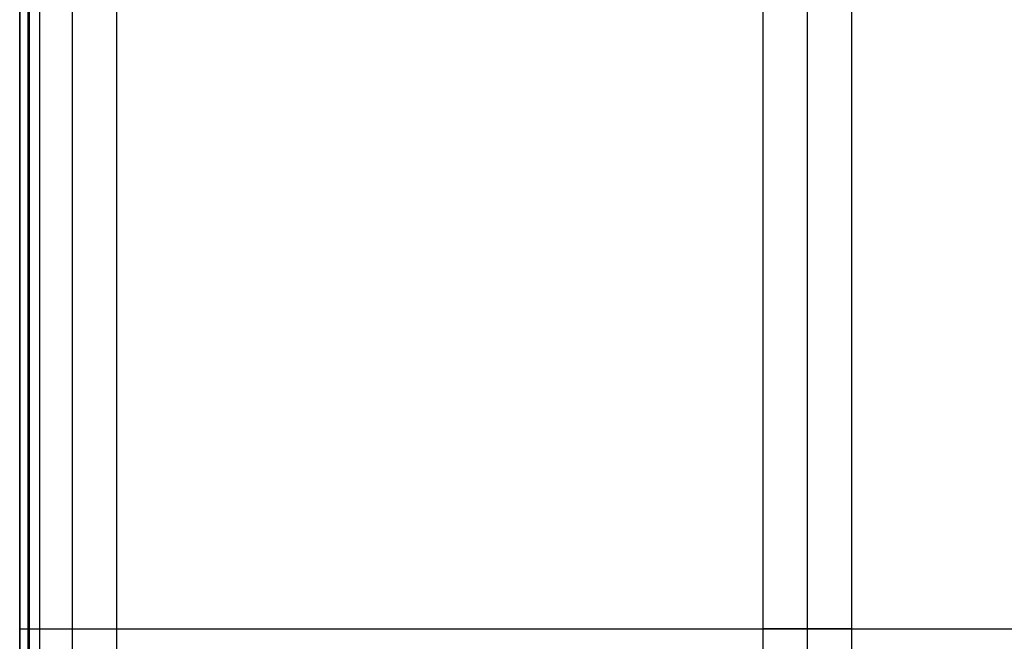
# Model space of a CAD drawing. Header units: millimetres. Extents: x -5 to 795, y 0 to 250.
# Tile 15 of 55: x -5 to 95, y 124 to 187. Entities that reach past the tile are written whole.
import ezdxf

# ---------------------------------------------------------------- set-up
doc = ezdxf.new("R2010")
doc.units = ezdxf.units.MM
doc.layers.add('Plant box - Two tier - Ferm Living', color=7, linetype='Continuous', true_color=0x000000)

msp = doc.modelspace()

# ---------------------------------------------------------------- linework, layer by layer
at = {"layer": 'Plant box - Two tier - Ferm Living'}
for p, q in [((-5, 250, 680), (-5, 0, 680)), ((-5, 250, 715), (-5, 0, 715)), ((-5, 2.04, 750), (-5, 247.96, 750)), ((-4, 2.04, 750), (-4, 247.96, 750)), ((-3, 247.96, 682), (-3, 2.04, 682)), ((-3, 247.96, 750), (-3, 2.04, 750)), ((-3, 247.96, 715), (-3, 2.04, 715)), ((-5, 244.51, 164.09), (-5, 5.49, 164.09)), ((-5, 244.51, 166.09), (-5, 5.49, 166.09)), ((-5, 5.49, 165.09), (-5, 244.51, 165.09)), ((0.35, 0, 159.5), (0.35, 245, 159.5)), ((70.5, 5, 5), (70.5, 245, 5)), ((75, 5, 5), (75, 245, 5)), ((75, 5, 9.5), (75, 245, 9.5)), ((75, 5, 0.5), (75, 245, 0.5)), ((79.5, 5, 5), (79.5, 245, 5)), ((-4.15, 7.79, 159.5), (-4.15, 242.21, 159.5)), ((4.85, 6.22, 159.5), (4.85, 242.82, 159.5)), ((0.35, 9.99, 164), (0.35, 240, 164)), ((0.35, 9.99, 155), (0.35, 240, 155)), ((-5, 125, 680), (795, 125, 680)), ((-5, 125, 680), (-5, 125, 750)), ((-5, 125, 750), (-3, 125, 750)), ((-5, 125, 164.09), (794.99, 125, 164.09)), ((-5, 125, 166.09), (794.99, 125, 166.09)), ((-5, 125, 164.09), (-5, 125, 166.09)), ((-3, 125, 682), (793, 125, 682)), ((-3, 125, 682), (-3, 125, 750)), ((70.51, 125, 4.73), (70.5, 125, 4.88)), ((70.5, 125, 4.88), (70.5, 125, 5.04)), ((70.5, 125, 5.04), (70.5, 125, 5.2)), ((70.5, 125, 5.2), (70.51, 125, 5.35)), ((70.52, 125, 4.57), (70.51, 125, 4.73)), ((70.51, 125, 5.35), (70.53, 125, 5.51)), ((70.54, 125, 4.42), (70.52, 125, 4.57)), ((70.53, 125, 5.51), (70.55, 125, 5.66)), ((70.56, 125, 4.26), (70.54, 125, 4.42)), ((70.55, 125, 5.66), (70.57, 125, 5.82)), ((70.59, 125, 4.11), (70.56, 125, 4.26)), ((70.57, 125, 5.82), (70.61, 125, 5.97)), ((70.62, 125, 3.96), (70.59, 125, 4.11)), ((70.61, 125, 5.97), (70.64, 125, 6.12)), ((70.66, 125, 3.8), (70.62, 125, 3.96)), ((70.64, 125, 6.12), (70.68, 125, 6.27)), ((70.71, 125, 3.65), (70.66, 125, 3.8)), ((70.68, 125, 6.27), (70.73, 125, 6.42)), ((70.76, 125, 3.51), (70.71, 125, 3.65)), ((70.73, 125, 6.42), (70.78, 125, 6.57)), ((70.81, 125, 3.36), (70.76, 125, 3.51)), ((70.78, 125, 6.57), (70.84, 125, 6.71)), ((70.87, 125, 3.21), (70.81, 125, 3.36)), ((70.84, 125, 6.71), (70.9, 125, 6.86)), ((70.93, 125, 3.07), (70.87, 125, 3.21)), ((70.9, 125, 6.86), (70.97, 125, 7)), ((71, 125, 2.93), (70.93, 125, 3.07)), ((70.97, 125, 7), (71.04, 125, 7.14)), ((71.08, 125, 2.8), (71, 125, 2.93)), ((71.04, 125, 7.14), (71.12, 125, 7.27)), ((71.16, 125, 2.66), (71.08, 125, 2.8)), ((71.12, 125, 7.27), (71.2, 125, 7.41)), ((71.24, 125, 2.53), (71.16, 125, 2.66)), ((71.2, 125, 7.41), (71.28, 125, 7.54)), ((71.33, 125, 2.4), (71.24, 125, 2.53)), ((71.28, 125, 7.54), (71.37, 125, 7.66)), ((71.42, 125, 2.27), (71.33, 125, 2.4)), ((71.37, 125, 7.66), (71.47, 125, 7.79)), ((71.52, 125, 2.15), (71.42, 125, 2.27)), ((71.47, 125, 7.79), (71.57, 125, 7.91)), ((71.62, 125, 2.03), (71.52, 125, 2.15)), ((71.57, 125, 7.91), (71.67, 125, 8.03)), ((71.72, 125, 1.92), (71.62, 125, 2.03)), ((71.67, 125, 8.03), (71.78, 125, 8.14)), ((71.83, 125, 1.8), (71.72, 125, 1.92)), ((71.78, 125, 8.14), (71.89, 125, 8.25)), ((71.94, 125, 1.7), (71.83, 125, 1.8)), ((71.89, 125, 8.25), (72, 125, 8.36)), ((72.06, 125, 1.59), (71.94, 125, 1.7)), ((72, 125, 8.36), (72.12, 125, 8.46)), ((72.18, 125, 1.49), (72.06, 125, 1.59)), ((72.12, 125, 8.46), (72.24, 125, 8.56)), ((72.3, 125, 1.4), (72.18, 125, 1.49)), ((72.24, 125, 8.56), (72.37, 125, 8.65)), ((72.43, 125, 1.31), (72.3, 125, 1.4)), ((72.37, 125, 8.65), (72.5, 125, 8.74)), ((72.56, 125, 1.22), (72.43, 125, 1.31)), ((72.5, 125, 8.74), (72.63, 125, 8.82)), ((72.69, 125, 1.14), (72.56, 125, 1.22)), ((72.63, 125, 8.82), (72.76, 125, 8.9)), ((72.83, 125, 1.06), (72.69, 125, 1.14)), ((72.76, 125, 8.9), (72.9, 125, 8.98)), ((72.97, 125, 0.99), (72.83, 125, 1.06)), ((72.9, 125, 8.98), (73.04, 125, 9.05)), ((73.11, 125, 0.92), (72.97, 125, 0.99)), ((73.04, 125, 9.05), (73.18, 125, 9.12)), ((73.25, 125, 0.85), (73.11, 125, 0.92)), ((73.18, 125, 9.12), (73.32, 125, 9.18)), ((73.4, 125, 0.8), (73.25, 125, 0.85)), ((73.32, 125, 9.18), (73.47, 125, 9.23)), ((73.54, 125, 0.74), (73.4, 125, 0.8)), ((73.47, 125, 9.23), (73.62, 125, 9.28)), ((73.69, 125, 0.69), (73.54, 125, 0.74)), ((73.62, 125, 9.28), (73.77, 125, 9.33)), ((73.84, 125, 0.65), (73.69, 125, 0.69)), ((73.77, 125, 9.33), (73.92, 125, 9.37)), ((73.99, 125, 0.61), (73.84, 125, 0.65)), ((73.92, 125, 9.37), (74.07, 125, 9.4)), ((74.15, 125, 0.58), (73.99, 125, 0.61)), ((74.07, 125, 9.4), (74.22, 125, 9.43)), ((74.3, 125, 0.55), (74.15, 125, 0.58)), ((74.22, 125, 9.43), (74.38, 125, 9.46)), ((74.45, 125, 0.53), (74.3, 125, 0.55)), ((74.38, 125, 9.46), (74.53, 125, 9.48)), ((74.61, 125, 0.52), (74.45, 125, 0.53)), ((74.53, 125, 9.48), (74.69, 125, 9.49)), ((74.77, 125, 0.51), (74.61, 125, 0.52)), ((74.69, 125, 9.49), (74.84, 125, 9.5)), ((74.92, 125, 0.5), (74.77, 125, 0.51)), ((74.84, 125, 9.5), (75, 125, 9.5)), ((75.08, 125, 0.5), (74.92, 125, 0.5)), ((75, 125, 9.5), (75.16, 125, 9.5)), ((75.23, 125, 0.51), (75.08, 125, 0.5)), ((75.16, 125, 9.5), (75.31, 125, 9.49)), ((75.39, 125, 0.52), (75.23, 125, 0.51)), ((75.31, 125, 9.49), (75.47, 125, 9.48)), ((75.55, 125, 0.53), (75.39, 125, 0.52)), ((75.47, 125, 9.48), (75.62, 125, 9.46)), ((75.7, 125, 0.55), (75.55, 125, 0.53)), ((75.62, 125, 9.46), (75.78, 125, 9.43)), ((75.85, 125, 0.58), (75.7, 125, 0.55)), ((75.78, 125, 9.43), (75.93, 125, 9.4)), ((76.01, 125, 0.61), (75.85, 125, 0.58)), ((75.93, 125, 9.4), (76.08, 125, 9.37)), ((76.16, 125, 0.65), (76.01, 125, 0.61)), ((76.08, 125, 9.37), (76.23, 125, 9.33)), ((76.31, 125, 0.69), (76.16, 125, 0.65)), ((76.23, 125, 9.33), (76.38, 125, 9.28)), ((76.46, 125, 0.74), (76.31, 125, 0.69)), ((76.38, 125, 9.28), (76.53, 125, 9.23)), ((76.6, 125, 0.8), (76.46, 125, 0.74)), ((76.53, 125, 9.23), (76.68, 125, 9.18)), ((76.75, 125, 0.85), (76.6, 125, 0.8)), ((76.68, 125, 9.18), (76.82, 125, 9.12)), ((76.89, 125, 0.92), (76.75, 125, 0.85)), ((76.82, 125, 9.12), (76.96, 125, 9.05)), ((77.03, 125, 0.99), (76.89, 125, 0.92)), ((76.96, 125, 9.05), (77.1, 125, 8.98)), ((77.17, 125, 1.06), (77.03, 125, 0.99)), ((77.1, 125, 8.98), (77.24, 125, 8.9)), ((77.31, 125, 1.14), (77.17, 125, 1.06)), ((77.24, 125, 8.9), (77.37, 125, 8.82)), ((77.44, 125, 1.22), (77.31, 125, 1.14)), ((77.37, 125, 8.82), (77.5, 125, 8.74)), ((77.57, 125, 1.31), (77.44, 125, 1.22)), ((77.5, 125, 8.74), (77.63, 125, 8.65)), ((77.7, 125, 1.4), (77.57, 125, 1.31)), ((77.63, 125, 8.65), (77.76, 125, 8.56)), ((77.82, 125, 1.49), (77.7, 125, 1.4)), ((77.76, 125, 8.56), (77.88, 125, 8.46)), ((77.94, 125, 1.59), (77.82, 125, 1.49)), ((77.88, 125, 8.46), (78, 125, 8.36)), ((78.06, 125, 1.7), (77.94, 125, 1.59)), ((78, 125, 8.36), (78.11, 125, 8.25)), ((78.17, 125, 1.8), (78.06, 125, 1.7)), ((78.11, 125, 8.25), (78.22, 125, 8.14)), ((78.28, 125, 1.92), (78.17, 125, 1.8)), ((78.22, 125, 8.14), (78.33, 125, 8.03)), ((78.38, 125, 2.03), (78.28, 125, 1.92)), ((78.33, 125, 8.03), (78.43, 125, 7.91)), ((78.48, 125, 2.15), (78.38, 125, 2.03)), ((78.43, 125, 7.91), (78.53, 125, 7.79)), ((78.58, 125, 2.27), (78.48, 125, 2.15)), ((78.53, 125, 7.79), (78.63, 125, 7.66)), ((78.67, 125, 2.4), (78.58, 125, 2.27)), ((78.63, 125, 7.66), (78.72, 125, 7.54)), ((78.76, 125, 2.53), (78.67, 125, 2.4)), ((78.72, 125, 7.54), (78.8, 125, 7.41)), ((78.84, 125, 2.66), (78.76, 125, 2.53)), ((78.8, 125, 7.41), (78.88, 125, 7.27)), ((78.92, 125, 2.8), (78.84, 125, 2.66)), ((78.88, 125, 7.27), (78.96, 125, 7.14)), ((79, 125, 2.93), (78.92, 125, 2.8)), ((78.96, 125, 7.14), (79.03, 125, 7)), ((79.07, 125, 3.07), (79, 125, 2.93)), ((79.03, 125, 7), (79.1, 125, 6.86)), ((79.13, 125, 3.21), (79.07, 125, 3.07)), ((79.1, 125, 6.86), (79.16, 125, 6.71)), ((79.19, 125, 3.36), (79.13, 125, 3.21)), ((79.16, 125, 6.71), (79.22, 125, 6.57)), ((79.24, 125, 3.51), (79.19, 125, 3.36)), ((79.22, 125, 6.57), (79.27, 125, 6.42)), ((79.29, 125, 3.65), (79.24, 125, 3.51)), ((79.27, 125, 6.42), (79.32, 125, 6.27)), ((79.34, 125, 3.8), (79.29, 125, 3.65)), ((79.32, 125, 6.27), (79.36, 125, 6.12)), ((79.38, 125, 3.96), (79.34, 125, 3.8)), ((79.36, 125, 6.12), (79.39, 125, 5.97)), ((79.41, 125, 4.11), (79.38, 125, 3.96)), ((79.39, 125, 5.97), (79.43, 125, 5.82)), ((79.44, 125, 4.26), (79.41, 125, 4.11)), ((79.43, 125, 5.82), (79.45, 125, 5.66)), ((79.46, 125, 4.42), (79.44, 125, 4.26)), ((79.45, 125, 5.66), (79.47, 125, 5.51)), ((79.48, 125, 4.57), (79.46, 125, 4.42)), ((79.47, 125, 5.51), (79.49, 125, 5.35)), ((79.49, 125, 4.73), (79.48, 125, 4.57)), ((79.49, 125, 5.35), (79.5, 125, 5.2)), ((79.5, 125, 4.88), (79.49, 125, 4.73)), ((79.5, 125, 5.2), (79.5, 125, 5.04)), ((79.5, 125, 5.04), (79.5, 125, 4.88))]:
    msp.add_line(p, q, dxfattribs=at)

doc.saveas('drawing.dxf')
